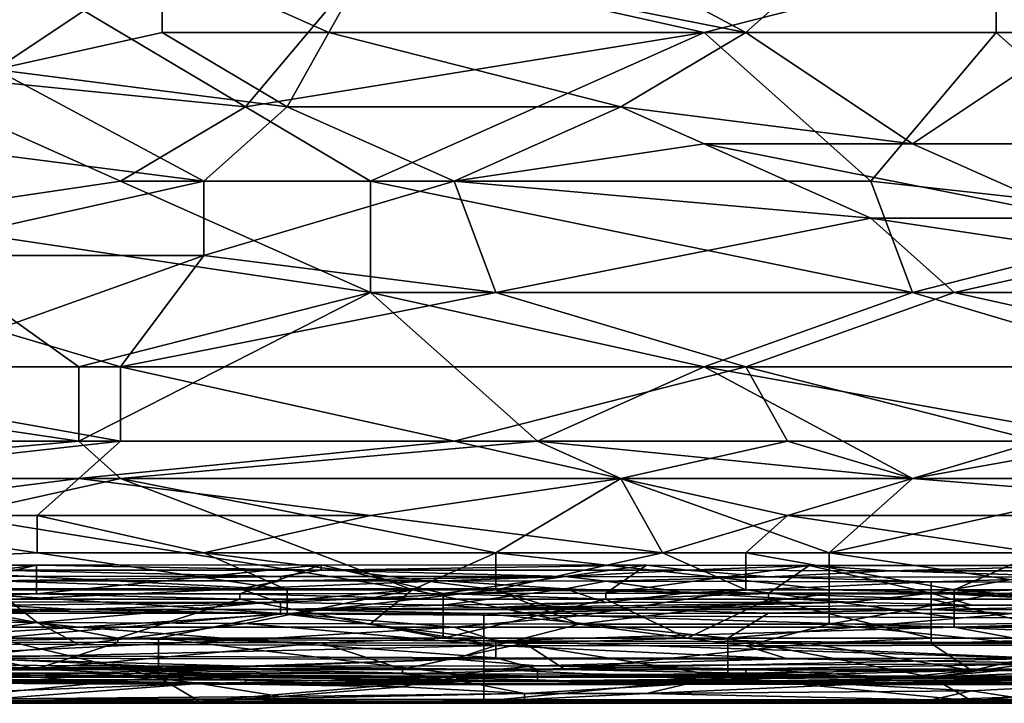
# Model space of a CAD drawing. Extents: x -1.05 to 1.05, y -0.36 to 0.36.
# Tile 129 of 226: x 0.46 to 0.6, y -0.36 to -0.27. Entities that reach past the tile are written whole.
import ezdxf

# ---------------------------------------------------------------- set-up
doc = ezdxf.new("R2010")
doc.units = 0

msp = doc.modelspace()

# ---------------------------------------------------------------- linework, layer by layer
for points in [[(0.62786, -0.26811, 0.26407), (0.59906, -0.25785, 0.26353), (0.64513, -0.24245, 0.26277)], [(0.44356, -0.27324, 0.26476), (0.44356, -0.24758, 0.26324), (0.49539, -0.27838, 0.26504)], [(0.49539, -0.27838, 0.26504), (0.44356, -0.24758, 0.26324), (0.51267, -0.25785, 0.26368)], [(0.51267, -0.25785, 0.41155), (0.56451, -0.26811, 0.40928), (0.53571, -0.25271, 0.41267)], [(0.56451, -0.26811, 0.40928), (0.58178, -0.25271, 0.41265), (0.53571, -0.25271, 0.41267)], [(0.56451, -0.26811, 0.40928), (0.61058, -0.26811, 0.40921), (0.58178, -0.25271, 0.41265)], [(0.58178, -0.25271, 0.41265), (0.61058, -0.26811, 0.40921), (0.63362, -0.25785, 0.41117)], [(0.46084, -0.27324, 0.40755), (0.48388, -0.25785, 0.41143), (0.42052, -0.25785, 0.41109)], [(0.46084, -0.27324, 0.40755), (0.48388, -0.26811, 0.409), (0.48388, -0.25785, 0.41143)], [(0.48388, -0.26811, 0.409), (0.50691, -0.26811, 0.40909), (0.48388, -0.25785, 0.41143)], [(0.48388, -0.25785, 0.41143), (0.50691, -0.26811, 0.40909), (0.51267, -0.25785, 0.41155)], [(0.49539, -0.27838, 0.26504), (0.51267, -0.25785, 0.26368), (0.55875, -0.26811, 0.2642)], [(0.56451, -0.26811, 0.40928), (0.51267, -0.25785, 0.41155), (0.50691, -0.26811, 0.40909)], [(0.59906, -0.25785, 0.26353), (0.55875, -0.26811, 0.2642), (0.51267, -0.25785, 0.26368)], [(0.59906, -0.26811, 0.26413), (0.55875, -0.26811, 0.2642), (0.59906, -0.25785, 0.26353)], [(0.62786, -0.26811, 0.26407), (0.59906, -0.26811, 0.26413), (0.59906, -0.25785, 0.26353)], [(0.48388, -0.26811, 0.409), (0.46084, -0.27324, 0.40755), (0.50115, -0.27838, 0.40644)], [(0.50115, -0.27838, 0.40644), (0.50691, -0.26811, 0.40909), (0.48388, -0.26811, 0.409)], [(0.49539, -0.27838, 0.26504), (0.55875, -0.26811, 0.2642), (0.51267, -0.28864, 0.26583)], [(0.50115, -0.27838, 0.40644), (0.54723, -0.27838, 0.40668), (0.50691, -0.26811, 0.40909)], [(0.54723, -0.27838, 0.40668), (0.56451, -0.26811, 0.40928), (0.50691, -0.26811, 0.40909)], [(0.51267, -0.28864, 0.26583), (0.55875, -0.26811, 0.2642), (0.58178, -0.28864, 0.26567)], [(0.58754, -0.28351, 0.40544), (0.56451, -0.26811, 0.40928), (0.54723, -0.27838, 0.40668)], [(0.58178, -0.28864, 0.26567), (0.55875, -0.26811, 0.2642), (0.59906, -0.26811, 0.26413)], [(0.58754, -0.28351, 0.40544), (0.61058, -0.26811, 0.40921), (0.56451, -0.26811, 0.40928)], [(0.58178, -0.28864, 0.26567), (0.59906, -0.26811, 0.26413), (0.62786, -0.29378, 0.26593)], [(0.58754, -0.28351, 0.40544), (0.62786, -0.28351, 0.40535), (0.61058, -0.26811, 0.40921)], [(0.62786, -0.29378, 0.26593), (0.59906, -0.26811, 0.26413), (0.62786, -0.26811, 0.26407)], [(0.44356, -0.29378, 0.26645), (0.44356, -0.27324, 0.26476), (0.47812, -0.28864, 0.26592)], [(0.44356, -0.27324, 0.26476), (0.49539, -0.27838, 0.26504), (0.47812, -0.28864, 0.26592)], [(0.48963, -0.28864, 0.40354), (0.46084, -0.27324, 0.40755), (0.44932, -0.28351, 0.40467)], [(0.48963, -0.28864, 0.40354), (0.50115, -0.27838, 0.40644), (0.46084, -0.27324, 0.40755)], [(0.51267, -0.28864, 0.26583), (0.47812, -0.28864, 0.26592), (0.49539, -0.27838, 0.26504)], [(0.52419, -0.28864, 0.40378), (0.50115, -0.27838, 0.40644), (0.48963, -0.28864, 0.40354)], [(0.52419, -0.28864, 0.40378), (0.54723, -0.27838, 0.40668), (0.50115, -0.27838, 0.40644)], [(0.52419, -0.28864, 0.40378), (0.55875, -0.28351, 0.40539), (0.54723, -0.27838, 0.40668)], [(0.58754, -0.28351, 0.40544), (0.54723, -0.27838, 0.40668), (0.55875, -0.28351, 0.40539)], [(0.44356, -0.29891, 0.4), (0.48963, -0.28864, 0.40354), (0.44932, -0.28351, 0.40467)], [(0.52419, -0.28864, 0.40378), (0.58178, -0.29378, 0.40254), (0.55875, -0.28351, 0.40539)], [(0.58178, -0.29378, 0.40254), (0.61058, -0.29378, 0.40257), (0.55875, -0.28351, 0.40539)], [(0.55875, -0.28351, 0.40539), (0.61058, -0.29378, 0.40257), (0.58754, -0.28351, 0.40544)], [(0.61058, -0.29378, 0.40257), (0.62786, -0.28351, 0.40535), (0.58754, -0.28351, 0.40544)], [(0.48963, -0.29891, 0.40039), (0.48963, -0.28864, 0.40354), (0.44356, -0.29891, 0.4)], [(0.44356, -0.29378, 0.26645), (0.47812, -0.28864, 0.26592), (0.51267, -0.30404, 0.26727)], [(0.51267, -0.30404, 0.26727), (0.47812, -0.28864, 0.26592), (0.51267, -0.28864, 0.26583)], [(0.48963, -0.29891, 0.40039), (0.52995, -0.30404, 0.39898), (0.52419, -0.28864, 0.40378)], [(0.48963, -0.28864, 0.40354), (0.48963, -0.29891, 0.40039), (0.52419, -0.28864, 0.40378)], [(0.58754, -0.30404, 0.26699), (0.51267, -0.28864, 0.26583), (0.58178, -0.28864, 0.26567)], [(0.58754, -0.30404, 0.26699), (0.51267, -0.30404, 0.26727), (0.51267, -0.28864, 0.26583)], [(0.58178, -0.29378, 0.40254), (0.52419, -0.28864, 0.40378), (0.52995, -0.30404, 0.39898)], [(0.58754, -0.30404, 0.26699), (0.58178, -0.28864, 0.26567), (0.62786, -0.29378, 0.26593)], [(0.40325, -0.31431, 0.26866), (0.44356, -0.29378, 0.26645), (0.47236, -0.31431, 0.26844)], [(0.47236, -0.31431, 0.26844), (0.44356, -0.29378, 0.26645), (0.51267, -0.30404, 0.26727)], [(0.5933, -0.30404, 0.39924), (0.58178, -0.29378, 0.40254), (0.52995, -0.30404, 0.39898)], [(0.61634, -0.29891, 0.40098), (0.61058, -0.29378, 0.40257), (0.58178, -0.29378, 0.40254)], [(0.61634, -0.29891, 0.40098), (0.58178, -0.29378, 0.40254), (0.5933, -0.30404, 0.39924)], [(0.58754, -0.30404, 0.26699), (0.62786, -0.29378, 0.26593), (0.66241, -0.30404, 0.26666)], [(0.46084, -0.30918, 0.39658), (0.48963, -0.29891, 0.40039), (0.44356, -0.29891, 0.4)], [(0.46084, -0.30918, 0.39658), (0.47812, -0.31431, 0.39489), (0.48963, -0.29891, 0.40039)], [(0.52995, -0.30404, 0.39898), (0.48963, -0.29891, 0.40039), (0.47812, -0.31431, 0.39489)], [(0.5933, -0.30404, 0.39924), (0.63938, -0.31431, 0.39561), (0.61634, -0.29891, 0.40098)], [(0.47236, -0.32458, 0.2697), (0.51267, -0.30404, 0.26727), (0.53571, -0.32458, 0.26943)], [(0.51267, -0.30404, 0.26727), (0.47236, -0.32458, 0.2697), (0.47236, -0.31431, 0.26844)], [(0.56451, -0.31431, 0.39553), (0.52995, -0.30404, 0.39898), (0.47812, -0.31431, 0.39489)], [(0.53571, -0.32458, 0.26943), (0.51267, -0.30404, 0.26727), (0.55875, -0.31431, 0.26815)], [(0.55875, -0.31431, 0.26815), (0.51267, -0.30404, 0.26727), (0.58754, -0.30404, 0.26699)], [(0.52995, -0.30404, 0.39898), (0.56451, -0.31431, 0.39553), (0.5933, -0.30404, 0.39924)], [(0.55875, -0.31431, 0.26815), (0.58754, -0.30404, 0.26699), (0.6221, -0.31431, 0.26787)], [(0.5933, -0.30404, 0.39924), (0.56451, -0.31431, 0.39553), (0.63938, -0.31431, 0.39561)], [(0.6221, -0.31431, 0.26787), (0.58754, -0.30404, 0.26699), (0.66241, -0.30404, 0.26666)], [(0.42052, -0.31431, 0.39438), (0.47812, -0.31431, 0.39489), (0.46084, -0.30918, 0.39658)], [(0.39749, -0.32458, 0.39025), (0.47812, -0.32458, 0.39087), (0.42052, -0.31431, 0.39438)], [(0.47236, -0.31431, 0.26844), (0.47236, -0.32458, 0.2697), (0.40325, -0.31431, 0.26866)], [(0.41476, -0.32971, 0.27059), (0.40325, -0.31431, 0.26866), (0.47236, -0.32458, 0.2697)], [(0.47812, -0.32458, 0.39087), (0.47812, -0.31431, 0.39489), (0.42052, -0.31431, 0.39438)], [(0.52419, -0.32458, 0.39124), (0.56451, -0.31431, 0.39553), (0.47812, -0.31431, 0.39489)], [(0.47812, -0.32458, 0.39087), (0.52419, -0.32458, 0.39124), (0.47812, -0.31431, 0.39489)], [(0.52419, -0.32458, 0.39124), (0.57026, -0.32458, 0.39148), (0.56451, -0.31431, 0.39553)], [(0.53571, -0.32458, 0.26943), (0.55875, -0.31431, 0.26815), (0.58754, -0.32971, 0.26994)], [(0.61634, -0.32458, 0.26905), (0.55875, -0.31431, 0.26815), (0.6221, -0.31431, 0.26787)], [(0.58754, -0.32971, 0.26994), (0.55875, -0.31431, 0.26815), (0.61634, -0.32458, 0.26905)], [(0.57026, -0.32458, 0.39148), (0.60482, -0.32458, 0.3916), (0.56451, -0.31431, 0.39553)], [(0.56451, -0.31431, 0.39553), (0.60482, -0.32458, 0.3916), (0.63938, -0.31431, 0.39561)], [(0.43204, -0.32971, 0.38825), (0.47812, -0.32458, 0.39087), (0.39749, -0.32458, 0.39025)], [(0.47812, -0.32971, 0.27043), (0.41476, -0.32971, 0.27059), (0.47236, -0.32458, 0.2697)], [(0.43204, -0.32971, 0.38825), (0.47236, -0.32971, 0.38853), (0.47812, -0.32458, 0.39087)], [(0.47812, -0.32971, 0.27043), (0.47236, -0.32458, 0.2697), (0.53571, -0.32458, 0.26943)], [(0.47236, -0.32971, 0.38853), (0.54723, -0.32971, 0.38911), (0.52419, -0.32458, 0.39124)], [(0.47236, -0.32971, 0.38853), (0.52419, -0.32458, 0.39124), (0.47812, -0.32458, 0.39087)], [(0.47812, -0.32971, 0.27043), (0.53571, -0.32458, 0.26943), (0.54723, -0.32971, 0.27016)], [(0.54723, -0.32971, 0.38911), (0.57026, -0.32458, 0.39148), (0.52419, -0.32458, 0.39124)], [(0.54723, -0.32971, 0.27016), (0.53571, -0.32458, 0.26943), (0.58754, -0.32971, 0.26994)], [(0.54723, -0.32971, 0.38911), (0.58754, -0.32971, 0.38923), (0.57026, -0.32458, 0.39148)], [(0.58754, -0.32971, 0.38923), (0.60482, -0.32458, 0.3916), (0.57026, -0.32458, 0.39148)], [(0.58754, -0.32971, 0.38923), (0.64513, -0.32971, 0.38929), (0.60482, -0.32458, 0.3916)], [(0.58754, -0.32971, 0.26994), (0.61634, -0.32458, 0.26905), (0.6221, -0.32971, 0.2697)], [(0.45508, -0.33484, 0.27145), (0.41476, -0.32971, 0.27059), (0.47812, -0.32971, 0.27043)], [(0.47236, -0.32971, 0.38853), (0.43204, -0.33484, 0.38582), (0.4666, -0.33484, 0.38604)], [(0.43204, -0.33484, 0.38582), (0.47236, -0.32971, 0.38853), (0.43204, -0.32971, 0.38825)], [(0.51843, -0.34511, 0.27347), (0.45508, -0.33484, 0.27145), (0.47812, -0.32971, 0.27043)], [(0.4666, -0.33484, 0.38604), (0.51267, -0.33484, 0.38644), (0.47236, -0.32971, 0.38853)], [(0.47236, -0.32971, 0.38853), (0.51267, -0.33484, 0.38644), (0.54723, -0.32971, 0.38911)], [(0.52995, -0.33998, 0.27246), (0.47812, -0.32971, 0.27043), (0.54723, -0.32971, 0.27016)], [(0.51843, -0.34511, 0.27347), (0.47812, -0.32971, 0.27043), (0.52995, -0.33998, 0.27246)], [(0.54723, -0.32971, 0.38911), (0.51267, -0.33484, 0.38644), (0.55299, -0.33998, 0.38383)], [(0.52995, -0.33998, 0.27246), (0.54723, -0.32971, 0.27016), (0.57602, -0.33998, 0.27247)], [(0.57602, -0.33998, 0.27247), (0.54723, -0.32971, 0.27016), (0.58754, -0.32971, 0.26994)], [(0.54723, -0.32971, 0.38911), (0.57026, -0.33484, 0.38671), (0.58754, -0.32971, 0.38923)], [(0.57026, -0.33484, 0.38671), (0.54723, -0.32971, 0.38911), (0.55299, -0.33998, 0.38383)], [(0.65089, -0.33484, 0.3868), (0.58754, -0.32971, 0.38923), (0.57026, -0.33484, 0.38671)], [(0.57602, -0.33998, 0.27247), (0.58754, -0.32971, 0.26994), (0.6221, -0.32971, 0.2697)], [(0.57602, -0.33998, 0.27247), (0.6221, -0.32971, 0.2697), (0.61058, -0.33998, 0.27245)], [(0.65089, -0.33484, 0.3868), (0.64513, -0.32971, 0.38929), (0.58754, -0.32971, 0.38923)], [(0.43204, -0.33484, 0.38582), (0.4666, -0.33998, 0.3832), (0.4666, -0.33484, 0.38604)], [(0.43204, -0.33484, 0.38582), (0.43204, -0.34149, 0.38201), (0.4666, -0.33998, 0.3832)], [(0.46084, -0.34511, 0.27362), (0.45508, -0.33484, 0.27145), (0.51843, -0.34511, 0.27347)], [(0.48963, -0.33998, 0.38344), (0.51267, -0.33484, 0.38644), (0.4666, -0.33484, 0.38604)], [(0.4666, -0.33998, 0.3832), (0.48963, -0.33998, 0.38344), (0.4666, -0.33484, 0.38604)], [(0.48963, -0.33998, 0.38344), (0.55299, -0.33998, 0.38383), (0.51267, -0.33484, 0.38644)], [(0.56451, -0.33998, 0.38387), (0.57026, -0.33484, 0.38671), (0.55299, -0.33998, 0.38383)], [(0.56451, -0.33998, 0.38387), (0.60482, -0.33998, 0.384), (0.57026, -0.33484, 0.38671)], [(0.60482, -0.33998, 0.384), (0.65089, -0.33484, 0.3868), (0.57026, -0.33484, 0.38671)], [(0.43204, -0.34149, 0.38201), (0.50115, -0.34511, 0.38005), (0.4666, -0.33998, 0.3832)], [(0.4666, -0.33998, 0.3832), (0.50115, -0.34511, 0.38005), (0.48963, -0.33998, 0.38344)], [(0.48963, -0.33998, 0.38344), (0.52995, -0.34511, 0.38023), (0.55299, -0.33998, 0.38383)], [(0.52995, -0.34511, 0.38023), (0.48963, -0.33998, 0.38344), (0.50115, -0.34511, 0.38005)], [(0.51843, -0.34511, 0.27347), (0.52995, -0.33998, 0.27246), (0.52995, -0.34511, 0.27347)], [(0.52995, -0.34511, 0.38023), (0.56451, -0.34511, 0.38047), (0.55299, -0.33998, 0.38383)], [(0.57602, -0.34511, 0.27341), (0.52995, -0.33998, 0.27246), (0.57602, -0.33998, 0.27247)], [(0.52995, -0.34511, 0.27347), (0.52995, -0.33998, 0.27246), (0.57602, -0.34511, 0.27341)], [(0.55299, -0.33998, 0.38383), (0.56451, -0.34511, 0.38047), (0.56451, -0.33998, 0.38387)], [(0.60482, -0.33998, 0.384), (0.56451, -0.33998, 0.38387), (0.5933, -0.34511, 0.38056)], [(0.5933, -0.34511, 0.38056), (0.56451, -0.33998, 0.38387), (0.56451, -0.34511, 0.38047)], [(0.61058, -0.34511, 0.27331), (0.57602, -0.33998, 0.27247), (0.61058, -0.33998, 0.27245)], [(0.57602, -0.34511, 0.27341), (0.57602, -0.33998, 0.27247), (0.61058, -0.34511, 0.27331)], [(0.63938, -0.34511, 0.38058), (0.60482, -0.33998, 0.384), (0.5933, -0.34511, 0.38056)], [(0.4103, -0.3424, 0.22619), (0.46087, -0.34237, 0.22619), (0.46649, -0.34168, 0.22245)], [(0.4103, -0.34169, 0.22245), (0.4103, -0.3424, 0.22619), (0.46649, -0.34168, 0.22245)], [(0.4103, -0.34169, 0.22245), (0.46649, -0.34168, 0.22245), (0.44964, -0.34565, 0.21872)], [(0.50115, -0.34511, 0.38005), (0.43204, -0.34149, 0.38201), (0.44932, -0.34511, 0.37957)], [(0.44402, -0.3432, 0.22992), (0.50021, -0.34324, 0.22992), (0.46087, -0.34237, 0.22619)], [(0.44964, -0.34565, 0.21872), (0.46649, -0.34168, 0.22245), (0.46649, -0.34566, 0.21872)], [(0.46087, -0.34237, 0.22619), (0.50583, -0.34239, 0.22619), (0.46649, -0.34168, 0.22245)], [(0.46087, -0.34237, 0.22619), (0.50021, -0.34324, 0.22992), (0.50583, -0.34239, 0.22619)], [(0.46649, -0.34168, 0.22245), (0.50583, -0.34239, 0.22619), (0.50583, -0.34166, 0.22245)], [(0.46649, -0.34566, 0.21872), (0.50583, -0.34166, 0.22245), (0.49459, -0.34564, 0.21872)], [(0.46649, -0.34168, 0.22245), (0.50583, -0.34166, 0.22245), (0.46649, -0.34566, 0.21872)], [(0.49459, -0.34564, 0.21872), (0.50583, -0.34166, 0.22245), (0.52269, -0.34561, 0.21872)], [(0.50021, -0.34324, 0.22992), (0.53954, -0.34327, 0.22992), (0.50583, -0.34239, 0.22619)], [(0.50583, -0.34166, 0.22245), (0.50583, -0.34239, 0.22619), (0.55078, -0.3417, 0.22245)], [(0.50583, -0.34166, 0.22245), (0.55078, -0.3417, 0.22245), (0.52269, -0.34561, 0.21872)], [(0.50583, -0.34239, 0.22619), (0.5564, -0.3424, 0.22619), (0.55078, -0.3417, 0.22245)], [(0.50583, -0.34239, 0.22619), (0.53954, -0.34327, 0.22992), (0.5564, -0.3424, 0.22619)], [(0.52269, -0.34561, 0.21872), (0.55078, -0.3417, 0.22245), (0.54516, -0.34558, 0.21872)], [(0.53954, -0.34327, 0.22992), (0.56764, -0.34329, 0.22992), (0.5564, -0.3424, 0.22619)], [(0.55078, -0.3417, 0.22245), (0.57326, -0.34172, 0.22245), (0.54516, -0.34558, 0.21872)], [(0.54516, -0.34558, 0.21872), (0.57326, -0.34172, 0.22245), (0.56764, -0.34561, 0.21872)], [(0.55078, -0.3417, 0.22245), (0.5564, -0.3424, 0.22619), (0.57326, -0.34172, 0.22245)], [(0.5564, -0.3424, 0.22619), (0.5845, -0.34247, 0.22619), (0.57326, -0.34172, 0.22245)], [(0.5564, -0.3424, 0.22619), (0.56764, -0.34329, 0.22992), (0.5845, -0.34247, 0.22619)], [(0.56764, -0.34561, 0.21872), (0.57326, -0.34172, 0.22245), (0.59012, -0.34558, 0.21872)], [(0.56764, -0.34329, 0.22992), (0.61259, -0.34336, 0.22992), (0.5845, -0.34247, 0.22619)], [(0.57326, -0.34172, 0.22245), (0.5845, -0.34247, 0.22619), (0.61259, -0.34176, 0.22245)], [(0.57326, -0.34172, 0.22245), (0.61259, -0.34176, 0.22245), (0.59012, -0.34558, 0.21872)], [(0.5845, -0.34247, 0.22619), (0.61259, -0.34249, 0.22619), (0.61259, -0.34176, 0.22245)], [(0.5845, -0.34247, 0.22619), (0.61259, -0.34336, 0.22992), (0.61259, -0.34249, 0.22619)], [(0.59012, -0.34558, 0.21872), (0.61259, -0.34176, 0.22245), (0.61259, -0.34562, 0.21872)], [(0.44402, -0.3432, 0.22992), (0.46087, -0.34387, 0.23366), (0.50021, -0.34324, 0.22992)], [(0.46087, -0.34387, 0.23366), (0.50021, -0.34386, 0.23366), (0.50021, -0.34324, 0.22992)], [(0.46087, -0.34387, 0.23366), (0.49459, -0.34495, 0.24113), (0.50021, -0.34386, 0.23366)], [(0.46087, -0.34387, 0.23366), (0.46087, -0.34492, 0.24113), (0.49459, -0.34495, 0.24113)], [(0.50021, -0.34386, 0.23366), (0.49459, -0.34495, 0.24113), (0.52269, -0.34388, 0.23366)], [(0.49459, -0.34495, 0.24113), (0.53954, -0.34498, 0.24113), (0.52269, -0.34388, 0.23366)], [(0.50021, -0.34324, 0.22992), (0.50021, -0.34386, 0.23366), (0.53954, -0.34327, 0.22992)], [(0.50021, -0.34386, 0.23366), (0.52269, -0.34388, 0.23366), (0.53954, -0.34327, 0.22992)], [(0.52269, -0.34388, 0.23366), (0.54516, -0.34391, 0.23366), (0.53954, -0.34327, 0.22992)], [(0.52269, -0.34388, 0.23366), (0.53954, -0.34498, 0.24113), (0.54516, -0.34391, 0.23366)], [(0.53954, -0.34327, 0.22992), (0.54516, -0.34391, 0.23366), (0.56764, -0.34329, 0.22992)], [(0.53954, -0.34498, 0.24113), (0.5564, -0.34552, 0.24486), (0.54516, -0.34391, 0.23366)], [(0.54516, -0.34391, 0.23366), (0.59012, -0.34399, 0.23366), (0.56764, -0.34329, 0.22992)], [(0.54516, -0.34391, 0.23366), (0.5564, -0.34552, 0.24486), (0.59012, -0.34399, 0.23366)], [(0.5564, -0.34552, 0.24486), (0.59012, -0.34555, 0.24486), (0.59012, -0.34399, 0.23366)], [(0.56764, -0.34329, 0.22992), (0.59012, -0.34399, 0.23366), (0.61259, -0.34336, 0.22992)], [(0.59012, -0.34399, 0.23366), (0.62945, -0.34405, 0.23366), (0.61259, -0.34336, 0.22992)], [(0.59012, -0.34399, 0.23366), (0.59012, -0.34555, 0.24486), (0.62945, -0.34405, 0.23366)], [(0.59012, -0.34555, 0.24486), (0.62383, -0.3456, 0.24486), (0.62945, -0.34405, 0.23366)], [(0.4666, -0.34962, 0.2788), (0.4378, -0.34956, 0.2788), (0.46084, -0.34511, 0.27362)], [(0.44932, -0.34511, 0.37957), (0.50115, -0.34842, 0.37709), (0.50115, -0.34511, 0.38005)], [(0.44932, -0.34788, 0.37709), (0.50115, -0.34842, 0.37709), (0.44932, -0.34511, 0.37957)], [(0.46087, -0.34492, 0.24113), (0.45525, -0.34678, 0.25607), (0.49459, -0.34495, 0.24113)], [(0.50021, -0.34683, 0.25607), (0.49459, -0.34495, 0.24113), (0.45525, -0.34678, 0.25607)], [(0.51843, -0.34511, 0.27347), (0.4666, -0.34962, 0.2788), (0.46084, -0.34511, 0.27362)], [(0.49539, -0.34975, 0.2788), (0.4666, -0.34962, 0.2788), (0.51843, -0.34511, 0.27347)], [(0.49459, -0.34495, 0.24113), (0.50021, -0.34683, 0.25607), (0.53954, -0.34498, 0.24113)], [(0.51267, -0.34979, 0.2788), (0.49539, -0.34975, 0.2788), (0.51843, -0.34511, 0.27347)], [(0.50021, -0.34683, 0.25607), (0.52269, -0.34723, 0.25981), (0.53954, -0.34498, 0.24113)], [(0.50115, -0.34511, 0.38005), (0.50115, -0.34842, 0.37709), (0.52995, -0.34511, 0.38023)], [(0.50115, -0.34842, 0.37709), (0.54147, -0.34871, 0.37709), (0.52995, -0.34511, 0.38023)], [(0.54147, -0.34983, 0.2788), (0.51267, -0.34979, 0.2788), (0.51843, -0.34511, 0.27347)], [(0.52995, -0.34511, 0.27347), (0.54147, -0.34983, 0.2788), (0.51843, -0.34511, 0.27347)], [(0.53954, -0.34498, 0.24113), (0.52269, -0.34723, 0.25981), (0.54516, -0.34685, 0.25607)], [(0.57602, -0.34511, 0.27341), (0.57602, -0.34566, 0.27388), (0.52995, -0.34511, 0.27347)], [(0.57602, -0.34566, 0.27388), (0.54147, -0.34983, 0.2788), (0.52995, -0.34511, 0.27347)], [(0.52995, -0.34511, 0.38023), (0.54147, -0.34871, 0.37709), (0.56451, -0.34511, 0.38047)], [(0.53954, -0.34498, 0.24113), (0.54516, -0.34685, 0.25607), (0.5564, -0.34552, 0.24486)], [(0.54147, -0.34871, 0.37709), (0.5933, -0.34894, 0.37709), (0.56451, -0.34511, 0.38047)], [(0.56451, -0.34511, 0.38047), (0.5933, -0.34894, 0.37709), (0.5933, -0.34511, 0.38056)], [(0.61058, -0.34511, 0.27331), (0.59906, -0.34567, 0.27388), (0.57602, -0.34511, 0.27341)], [(0.59906, -0.34567, 0.27388), (0.57602, -0.34566, 0.27388), (0.57602, -0.34511, 0.27341)], [(0.5933, -0.34511, 0.38056), (0.63938, -0.34896, 0.37709), (0.63938, -0.34511, 0.38058)], [(0.5933, -0.34894, 0.37709), (0.63938, -0.34896, 0.37709), (0.5933, -0.34511, 0.38056)], [(0.61058, -0.34577, 0.27388), (0.59906, -0.34567, 0.27388), (0.61058, -0.34511, 0.27331)], [(0.46649, -0.34566, 0.21872), (0.44964, -0.34639, 0.21839), (0.44964, -0.34565, 0.21872)], [(0.49459, -0.34639, 0.21838), (0.44964, -0.34639, 0.21839), (0.46649, -0.34566, 0.21872)], [(0.44964, -0.35177, 0.21843), (0.44964, -0.34639, 0.21839), (0.47773, -0.35177, 0.21842)], [(0.47773, -0.35177, 0.21842), (0.44964, -0.34639, 0.21839), (0.49459, -0.34639, 0.21838)], [(0.46087, -0.34721, 0.25981), (0.50021, -0.34683, 0.25607), (0.45525, -0.34678, 0.25607)], [(0.46087, -0.34721, 0.25981), (0.47211, -0.34784, 0.26728), (0.50021, -0.34683, 0.25607)], [(0.49459, -0.34564, 0.21872), (0.49459, -0.34639, 0.21838), (0.46649, -0.34566, 0.21872)], [(0.47211, -0.34784, 0.26728), (0.50021, -0.34784, 0.26728), (0.50021, -0.34683, 0.25607)], [(0.47773, -0.35177, 0.21842), (0.49459, -0.34639, 0.21838), (0.52269, -0.35177, 0.21839)], [(0.52269, -0.34561, 0.21872), (0.52269, -0.34639, 0.21837), (0.49459, -0.34564, 0.21872)], [(0.52269, -0.34639, 0.21837), (0.49459, -0.34639, 0.21838), (0.49459, -0.34564, 0.21872)], [(0.52269, -0.35177, 0.21839), (0.49459, -0.34639, 0.21838), (0.52269, -0.34639, 0.21837)], [(0.50021, -0.34683, 0.25607), (0.50021, -0.34784, 0.26728), (0.52269, -0.34723, 0.25981)], [(0.54516, -0.34558, 0.21872), (0.54516, -0.34639, 0.21835), (0.52269, -0.34561, 0.21872)], [(0.54516, -0.34639, 0.21835), (0.52269, -0.34639, 0.21837), (0.52269, -0.34561, 0.21872)], [(0.52269, -0.35177, 0.21839), (0.54516, -0.34639, 0.21835), (0.5564, -0.35177, 0.21836)], [(0.52269, -0.35177, 0.21839), (0.52269, -0.34639, 0.21837), (0.54516, -0.34639, 0.21835)], [(0.5283, -0.34757, 0.26354), (0.55078, -0.34756, 0.26354), (0.57888, -0.34682, 0.25607)], [(0.54516, -0.34685, 0.25607), (0.5283, -0.34757, 0.26354), (0.57888, -0.34682, 0.25607)], [(0.54147, -0.34983, 0.2788), (0.57602, -0.34566, 0.27388), (0.57602, -0.34983, 0.2788)], [(0.54516, -0.34685, 0.25607), (0.57888, -0.34682, 0.25607), (0.5564, -0.34552, 0.24486)], [(0.56764, -0.34561, 0.21872), (0.54516, -0.34639, 0.21835), (0.54516, -0.34558, 0.21872)], [(0.56764, -0.34639, 0.21836), (0.54516, -0.34639, 0.21835), (0.56764, -0.34561, 0.21872)], [(0.5564, -0.35177, 0.21836), (0.54516, -0.34639, 0.21835), (0.56764, -0.34639, 0.21836)], [(0.55078, -0.34756, 0.26354), (0.59573, -0.34723, 0.25981), (0.57888, -0.34682, 0.25607)], [(0.5564, -0.34552, 0.24486), (0.57888, -0.34682, 0.25607), (0.59012, -0.34555, 0.24486)], [(0.5564, -0.35177, 0.21836), (0.56764, -0.34639, 0.21836), (0.59012, -0.35177, 0.21836)], [(0.59012, -0.34558, 0.21872), (0.59012, -0.34639, 0.21834), (0.56764, -0.34561, 0.21872)], [(0.59012, -0.34639, 0.21834), (0.56764, -0.34639, 0.21836), (0.56764, -0.34561, 0.21872)], [(0.59012, -0.35177, 0.21836), (0.56764, -0.34639, 0.21836), (0.59012, -0.34639, 0.21834)], [(0.57602, -0.34566, 0.27388), (0.59906, -0.34567, 0.27388), (0.57602, -0.34983, 0.2788)], [(0.57602, -0.34983, 0.2788), (0.59906, -0.34567, 0.27388), (0.6221, -0.34975, 0.2788)], [(0.57888, -0.34682, 0.25607), (0.59573, -0.34723, 0.25981), (0.59012, -0.34555, 0.24486)], [(0.59012, -0.34555, 0.24486), (0.59573, -0.34723, 0.25981), (0.62383, -0.34724, 0.25981)], [(0.59012, -0.34555, 0.24486), (0.62383, -0.34724, 0.25981), (0.62383, -0.3456, 0.24486)], [(0.61259, -0.34562, 0.21872), (0.61259, -0.34639, 0.21836), (0.59012, -0.34558, 0.21872)], [(0.61259, -0.34639, 0.21836), (0.59012, -0.34639, 0.21834), (0.59012, -0.34558, 0.21872)], [(0.61259, -0.35177, 0.21837), (0.59012, -0.34639, 0.21834), (0.61259, -0.34639, 0.21836)], [(0.59012, -0.35177, 0.21836), (0.59012, -0.34639, 0.21834), (0.61259, -0.35177, 0.21837)], [(0.59906, -0.34567, 0.27388), (0.61058, -0.34577, 0.27388), (0.6221, -0.34975, 0.2788)], [(0.42716, -0.34782, 0.26728), (0.47211, -0.34784, 0.26728), (0.46087, -0.34721, 0.25981)], [(0.42716, -0.34782, 0.26728), (0.46087, -0.34834, 0.27101), (0.47211, -0.34784, 0.26728)], [(0.50115, -0.34842, 0.37709), (0.44932, -0.34788, 0.37709), (0.47236, -0.35024, 0.37448)], [(0.47236, -0.35024, 0.37448), (0.44932, -0.34788, 0.37709), (0.44932, -0.35024, 0.37428)], [(0.46087, -0.34834, 0.27101), (0.50021, -0.34835, 0.27101), (0.47211, -0.34784, 0.26728)], [(0.47211, -0.34784, 0.26728), (0.50021, -0.34835, 0.27101), (0.50021, -0.34784, 0.26728)], [(0.52269, -0.34723, 0.25981), (0.50021, -0.34784, 0.26728), (0.5283, -0.34757, 0.26354)], [(0.50021, -0.34784, 0.26728), (0.55078, -0.34785, 0.26728), (0.5283, -0.34757, 0.26354)], [(0.50021, -0.34835, 0.27101), (0.5283, -0.34835, 0.27101), (0.50021, -0.34784, 0.26728)], [(0.50021, -0.34784, 0.26728), (0.5283, -0.34835, 0.27101), (0.55078, -0.34785, 0.26728)], [(0.52269, -0.34723, 0.25981), (0.5283, -0.34757, 0.26354), (0.54516, -0.34685, 0.25607)], [(0.5283, -0.34757, 0.26354), (0.55078, -0.34785, 0.26728), (0.55078, -0.34756, 0.26354)], [(0.5283, -0.34835, 0.27101), (0.56764, -0.34834, 0.27101), (0.55078, -0.34785, 0.26728)], [(0.55078, -0.34756, 0.26354), (0.59012, -0.34784, 0.26728), (0.59573, -0.34723, 0.25981)], [(0.55078, -0.34785, 0.26728), (0.59012, -0.34784, 0.26728), (0.55078, -0.34756, 0.26354)], [(0.55078, -0.34785, 0.26728), (0.56764, -0.34834, 0.27101), (0.59012, -0.34784, 0.26728)], [(0.56764, -0.34834, 0.27101), (0.60135, -0.34835, 0.27101), (0.59012, -0.34784, 0.26728)], [(0.59573, -0.34723, 0.25981), (0.59012, -0.34784, 0.26728), (0.62383, -0.34724, 0.25981)], [(0.62383, -0.34724, 0.25981), (0.59012, -0.34784, 0.26728), (0.61259, -0.34786, 0.26728)], [(0.59012, -0.34784, 0.26728), (0.60135, -0.34835, 0.27101), (0.61259, -0.34786, 0.26728)], [(0.4378, -0.34956, 0.2788), (0.4666, -0.34962, 0.2788), (0.44356, -0.35263, 0.28371)], [(0.46087, -0.34834, 0.27101), (0.46087, -0.35177, 0.27439), (0.50021, -0.34835, 0.27101)], [(0.46087, -0.35177, 0.27439), (0.48335, -0.35177, 0.27438), (0.50021, -0.34835, 0.27101)], [(0.52419, -0.35024, 0.37508), (0.50115, -0.34842, 0.37709), (0.47236, -0.35024, 0.37448)], [(0.48335, -0.35177, 0.27438), (0.5283, -0.35177, 0.27434), (0.50021, -0.34835, 0.27101)], [(0.50021, -0.34835, 0.27101), (0.5283, -0.35177, 0.27434), (0.5283, -0.34835, 0.27101)], [(0.54147, -0.34871, 0.37709), (0.50115, -0.34842, 0.37709), (0.52419, -0.35024, 0.37508)], [(0.5933, -0.35024, 0.37546), (0.54147, -0.34871, 0.37709), (0.52419, -0.35024, 0.37508)], [(0.5283, -0.34835, 0.27101), (0.56202, -0.35177, 0.27435), (0.56764, -0.34834, 0.27101)], [(0.5283, -0.35177, 0.27434), (0.56202, -0.35177, 0.27435), (0.5283, -0.34835, 0.27101)], [(0.5933, -0.34894, 0.37709), (0.54147, -0.34871, 0.37709), (0.5933, -0.35024, 0.37546)], [(0.56764, -0.34834, 0.27101), (0.56202, -0.35177, 0.27435), (0.60135, -0.34835, 0.27101)], [(0.56202, -0.35177, 0.27435), (0.62945, -0.35177, 0.2743), (0.60135, -0.34835, 0.27101)], [(0.63938, -0.34896, 0.37709), (0.5933, -0.34894, 0.37709), (0.5933, -0.35024, 0.37546)], [(0.63938, -0.35024, 0.37546), (0.63938, -0.34896, 0.37709), (0.5933, -0.35024, 0.37546)], [(0.44356, -0.35263, 0.28371), (0.4666, -0.34962, 0.2788), (0.47236, -0.35266, 0.28371)], [(0.44932, -0.35168, 0.37218), (0.49539, -0.35201, 0.37218), (0.47236, -0.35024, 0.37448)], [(0.44932, -0.35024, 0.37428), (0.44932, -0.35168, 0.37218), (0.47236, -0.35024, 0.37448)], [(0.47236, -0.35266, 0.28371), (0.4666, -0.34962, 0.2788), (0.49539, -0.34975, 0.2788)], [(0.52995, -0.35281, 0.28371), (0.47236, -0.35266, 0.28371), (0.49539, -0.34975, 0.2788)], [(0.47236, -0.35024, 0.37448), (0.49539, -0.35201, 0.37218), (0.52419, -0.35024, 0.37508)], [(0.52995, -0.35281, 0.28371), (0.49539, -0.34975, 0.2788), (0.51267, -0.34979, 0.2788)], [(0.49539, -0.35201, 0.37218), (0.52995, -0.35216, 0.37218), (0.52419, -0.35024, 0.37508)], [(0.51267, -0.34979, 0.2788), (0.54147, -0.34983, 0.2788), (0.52995, -0.35281, 0.28371)], [(0.52419, -0.35024, 0.37508), (0.52995, -0.35216, 0.37218), (0.5933, -0.35024, 0.37546)], [(0.56451, -0.35284, 0.28371), (0.52995, -0.35281, 0.28371), (0.54147, -0.34983, 0.2788)], [(0.52995, -0.35216, 0.37218), (0.60482, -0.3524, 0.37218), (0.5933, -0.35024, 0.37546)], [(0.54147, -0.34983, 0.2788), (0.57602, -0.34983, 0.2788), (0.56451, -0.35284, 0.28371)], [(0.60482, -0.35273, 0.28371), (0.56451, -0.35284, 0.28371), (0.57602, -0.34983, 0.2788)], [(0.57602, -0.34983, 0.2788), (0.6221, -0.34975, 0.2788), (0.60482, -0.35273, 0.28371)], [(0.5933, -0.35024, 0.37546), (0.63938, -0.35236, 0.37218), (0.63938, -0.35024, 0.37546)], [(0.60482, -0.3524, 0.37218), (0.63938, -0.35236, 0.37218), (0.5933, -0.35024, 0.37546)], [(0.44932, -0.35168, 0.37218), (0.44932, -0.35416, 0.36726), (0.49539, -0.35201, 0.37218)], [(0.44932, -0.35416, 0.36726), (0.52995, -0.3545, 0.36726), (0.49539, -0.35201, 0.37218)], [(0.47773, -0.35238, 0.21872), (0.44964, -0.35235, 0.21872), (0.47773, -0.35177, 0.21842)], [(0.47773, -0.35177, 0.21842), (0.44964, -0.35235, 0.21872), (0.44964, -0.35177, 0.21843)], [(0.45525, -0.35716, 0.27444), (0.48335, -0.35716, 0.27447), (0.46087, -0.35177, 0.27439)], [(0.48335, -0.35716, 0.27447), (0.48335, -0.35177, 0.27438), (0.46087, -0.35177, 0.27439)], [(0.52269, -0.35177, 0.21839), (0.50583, -0.35242, 0.21872), (0.47773, -0.35177, 0.21842)], [(0.50583, -0.35242, 0.21872), (0.47773, -0.35238, 0.21872), (0.47773, -0.35177, 0.21842)], [(0.5283, -0.35716, 0.27445), (0.5283, -0.35177, 0.27434), (0.48335, -0.35177, 0.27438)], [(0.48335, -0.35716, 0.27447), (0.5283, -0.35716, 0.27445), (0.48335, -0.35177, 0.27438)], [(0.49539, -0.35201, 0.37218), (0.52995, -0.3545, 0.36726), (0.52995, -0.35216, 0.37218)], [(0.53392, -0.35246, 0.21872), (0.50583, -0.35242, 0.21872), (0.52269, -0.35177, 0.21839)], [(0.5564, -0.35177, 0.21836), (0.53392, -0.35246, 0.21872), (0.52269, -0.35177, 0.21839)], [(0.56202, -0.35716, 0.27441), (0.56202, -0.35177, 0.27435), (0.5283, -0.35177, 0.27434)], [(0.5283, -0.35716, 0.27445), (0.56202, -0.35716, 0.27441), (0.5283, -0.35177, 0.27434)], [(0.52995, -0.35216, 0.37218), (0.60482, -0.3546, 0.36726), (0.60482, -0.3524, 0.37218)], [(0.52995, -0.3545, 0.36726), (0.60482, -0.3546, 0.36726), (0.52995, -0.35216, 0.37218)], [(0.57326, -0.35252, 0.21872), (0.53392, -0.35246, 0.21872), (0.5564, -0.35177, 0.21836)], [(0.59012, -0.35177, 0.21836), (0.57326, -0.35252, 0.21872), (0.5564, -0.35177, 0.21836)], [(0.59012, -0.35716, 0.27439), (0.62945, -0.35177, 0.2743), (0.56202, -0.35177, 0.27435)], [(0.56202, -0.35716, 0.27441), (0.59012, -0.35716, 0.27439), (0.56202, -0.35177, 0.27435)], [(0.59012, -0.3525, 0.21872), (0.57326, -0.35252, 0.21872), (0.59012, -0.35177, 0.21836)], [(0.59012, -0.35716, 0.27439), (0.63507, -0.35716, 0.27439), (0.62945, -0.35177, 0.2743)], [(0.61259, -0.3525, 0.21872), (0.59012, -0.3525, 0.21872), (0.61259, -0.35177, 0.21837)], [(0.61259, -0.35177, 0.21837), (0.59012, -0.3525, 0.21872), (0.59012, -0.35177, 0.21836)], [(0.44356, -0.35263, 0.28371), (0.47236, -0.35266, 0.28371), (0.45508, -0.35456, 0.28862)], [(0.44402, -0.35603, 0.22245), (0.44964, -0.35235, 0.21872), (0.46649, -0.35601, 0.22245)], [(0.44964, -0.35235, 0.21872), (0.47773, -0.35238, 0.21872), (0.46649, -0.35601, 0.22245)], [(0.47236, -0.35266, 0.28371), (0.52995, -0.35281, 0.28371), (0.45508, -0.35456, 0.28862)], [(0.45508, -0.35456, 0.28862), (0.52995, -0.35281, 0.28371), (0.52419, -0.35469, 0.28862)], [(0.47773, -0.35238, 0.21872), (0.50583, -0.35242, 0.21872), (0.46649, -0.35601, 0.22245)], [(0.46649, -0.35601, 0.22245), (0.50583, -0.35242, 0.21872), (0.51707, -0.35606, 0.22245)], [(0.50583, -0.35242, 0.21872), (0.53392, -0.35246, 0.21872), (0.51707, -0.35606, 0.22245)], [(0.51707, -0.35606, 0.22245), (0.53392, -0.35246, 0.21872), (0.53954, -0.3561, 0.22245)], [(0.52419, -0.35469, 0.28862), (0.52995, -0.35281, 0.28371), (0.57026, -0.35463, 0.28862)], [(0.52995, -0.35281, 0.28371), (0.56451, -0.35284, 0.28371), (0.57026, -0.35463, 0.28862)], [(0.53392, -0.35246, 0.21872), (0.57326, -0.35252, 0.21872), (0.53954, -0.3561, 0.22245)], [(0.53954, -0.3561, 0.22245), (0.57326, -0.35252, 0.21872), (0.59573, -0.35626, 0.22245)], [(0.56451, -0.35284, 0.28371), (0.60482, -0.35273, 0.28371), (0.60482, -0.35452, 0.28862)], [(0.57026, -0.35463, 0.28862), (0.56451, -0.35284, 0.28371), (0.60482, -0.35452, 0.28862)], [(0.57326, -0.35252, 0.21872), (0.59012, -0.3525, 0.21872), (0.59573, -0.35626, 0.22245)], [(0.59012, -0.3525, 0.21872), (0.61259, -0.3525, 0.21872), (0.59573, -0.35626, 0.22245)], [(0.59573, -0.35626, 0.22245), (0.61259, -0.3525, 0.21872), (0.61259, -0.35629, 0.22245)], [(0.48963, -0.35595, 0.36235), (0.44932, -0.35416, 0.36726), (0.4378, -0.35568, 0.36235)], [(0.4378, -0.35546, 0.29354), (0.45508, -0.35456, 0.28862), (0.49539, -0.35563, 0.29354)], [(0.52995, -0.3545, 0.36726), (0.44932, -0.35416, 0.36726), (0.48963, -0.35595, 0.36235)], [(0.45508, -0.35456, 0.28862), (0.52419, -0.35469, 0.28862), (0.49539, -0.35563, 0.29354)], [(0.52995, -0.3545, 0.36726), (0.48963, -0.35595, 0.36235), (0.53571, -0.35604, 0.36235)], [(0.49539, -0.35563, 0.29354), (0.52419, -0.35469, 0.28862), (0.53571, -0.35562, 0.29354)], [(0.52419, -0.35469, 0.28862), (0.57026, -0.35463, 0.28862), (0.53571, -0.35562, 0.29354)], [(0.52995, -0.3545, 0.36726), (0.53571, -0.35604, 0.36235), (0.60482, -0.3546, 0.36726)], [(0.53571, -0.35604, 0.36235), (0.60482, -0.356, 0.36235), (0.60482, -0.3546, 0.36726)], [(0.57026, -0.35463, 0.28862), (0.61058, -0.35529, 0.29354), (0.53571, -0.35562, 0.29354)], [(0.57026, -0.35463, 0.28862), (0.60482, -0.35452, 0.28862), (0.61058, -0.35529, 0.29354)], [(0.4378, -0.35546, 0.29354), (0.49539, -0.35563, 0.29354), (0.44932, -0.35602, 0.29845)], [(0.4378, -0.35568, 0.36235), (0.4666, -0.35688, 0.35743), (0.48963, -0.35595, 0.36235)], [(0.4378, -0.35671, 0.35743), (0.4666, -0.35688, 0.35743), (0.4378, -0.35568, 0.36235)], [(0.44932, -0.35602, 0.29845), (0.47812, -0.3561, 0.29845), (0.4378, -0.35632, 0.30337)], [(0.4378, -0.35632, 0.30337), (0.47812, -0.3561, 0.29845), (0.49539, -0.35748, 0.31811)], [(0.4378, -0.35632, 0.30337), (0.49539, -0.35748, 0.31811), (0.45508, -0.35759, 0.32303)], [(0.44402, -0.35603, 0.22245), (0.46649, -0.35601, 0.22245), (0.44964, -0.35661, 0.22619)], [(0.44932, -0.35602, 0.29845), (0.49539, -0.35563, 0.29354), (0.47812, -0.3561, 0.29845)], [(0.44964, -0.35661, 0.22619), (0.46649, -0.35601, 0.22245), (0.47773, -0.35663, 0.22619)], [(0.47773, -0.35663, 0.22619), (0.46649, -0.35601, 0.22245), (0.51707, -0.35669, 0.22619)], [(0.46649, -0.35601, 0.22245), (0.51707, -0.35606, 0.22245), (0.51707, -0.35669, 0.22619)], [(0.4666, -0.35688, 0.35743), (0.53571, -0.35704, 0.35743), (0.48963, -0.35595, 0.36235)], [(0.47812, -0.3561, 0.29845), (0.49539, -0.35563, 0.29354), (0.52995, -0.35613, 0.29845)], [(0.47812, -0.3561, 0.29845), (0.52995, -0.35613, 0.29845), (0.51843, -0.35778, 0.32303)], [(0.49539, -0.35748, 0.31811), (0.47812, -0.3561, 0.29845), (0.51843, -0.35778, 0.32303)], [(0.48963, -0.35595, 0.36235), (0.53571, -0.35704, 0.35743), (0.53571, -0.35604, 0.36235)], [(0.49539, -0.35563, 0.29354), (0.53571, -0.35562, 0.29354), (0.52995, -0.35613, 0.29845)], [(0.51707, -0.35606, 0.22245), (0.53954, -0.3561, 0.22245), (0.51707, -0.35669, 0.22619)], [(0.51707, -0.35669, 0.22619), (0.53954, -0.3561, 0.22245), (0.57326, -0.35679, 0.22619)], [(0.52995, -0.35613, 0.29845), (0.56451, -0.35773, 0.32303), (0.51843, -0.35778, 0.32303)], [(0.52995, -0.35613, 0.29845), (0.53571, -0.35562, 0.29354), (0.56451, -0.356, 0.29845)], [(0.52995, -0.35613, 0.29845), (0.56451, -0.356, 0.29845), (0.56451, -0.35773, 0.32303)], [(0.53571, -0.35562, 0.29354), (0.61058, -0.35529, 0.29354), (0.56451, -0.356, 0.29845)], [(0.53571, -0.35704, 0.35743), (0.60482, -0.35697, 0.35743), (0.60482, -0.356, 0.36235)], [(0.53571, -0.35604, 0.36235), (0.53571, -0.35704, 0.35743), (0.60482, -0.356, 0.36235)], [(0.53954, -0.3561, 0.22245), (0.59573, -0.35626, 0.22245), (0.57326, -0.35679, 0.22619)], [(0.56451, -0.356, 0.29845), (0.61058, -0.35529, 0.29354), (0.58754, -0.35736, 0.31811)], [(0.56451, -0.35773, 0.32303), (0.56451, -0.356, 0.29845), (0.58754, -0.35736, 0.31811)], [(0.57326, -0.35679, 0.22619), (0.59573, -0.35626, 0.22245), (0.5845, -0.35733, 0.22992)], [(0.5845, -0.35733, 0.22992), (0.59573, -0.35626, 0.22245), (0.61259, -0.35629, 0.22245)], [(0.5845, -0.35733, 0.22992), (0.61259, -0.35629, 0.22245), (0.60135, -0.35735, 0.22992)], [(0.58754, -0.35736, 0.31811), (0.61058, -0.35529, 0.29354), (0.61634, -0.35728, 0.31811)], [(0.42628, -0.35765, 0.3476), (0.49539, -0.358, 0.3476), (0.45508, -0.35747, 0.35252)], [(0.42628, -0.35765, 0.3476), (0.47812, -0.3581, 0.34269), (0.49539, -0.358, 0.3476)], [(0.42628, -0.35781, 0.34269), (0.47812, -0.3581, 0.34269), (0.42628, -0.35765, 0.3476)], [(0.4378, -0.35671, 0.35743), (0.45508, -0.35747, 0.35252), (0.4666, -0.35688, 0.35743)], [(0.44356, -0.35789, 0.33286), (0.45508, -0.35759, 0.32303), (0.49539, -0.358, 0.32794)], [(0.47773, -0.35663, 0.22619), (0.46087, -0.35798, 0.23739), (0.44964, -0.35661, 0.22619)], [(0.45525, -0.35716, 0.27444), (0.44964, -0.36045, 0.27101), (0.48335, -0.35716, 0.27447)], [(0.44964, -0.36045, 0.27101), (0.48897, -0.36047, 0.27101), (0.48335, -0.35716, 0.27447)], [(0.45508, -0.35747, 0.35252), (0.53571, -0.35767, 0.35252), (0.4666, -0.35688, 0.35743)], [(0.45508, -0.35747, 0.35252), (0.49539, -0.358, 0.3476), (0.53571, -0.35767, 0.35252)], [(0.45508, -0.35759, 0.32303), (0.49539, -0.35748, 0.31811), (0.49539, -0.358, 0.32794)], [(0.47773, -0.35663, 0.22619), (0.48897, -0.35802, 0.23739), (0.46087, -0.35798, 0.23739)], [(0.4666, -0.35688, 0.35743), (0.53571, -0.35767, 0.35252), (0.53571, -0.35704, 0.35743)], [(0.47773, -0.35663, 0.22619), (0.52269, -0.35722, 0.22992), (0.48897, -0.35802, 0.23739)], [(0.47773, -0.35663, 0.22619), (0.51707, -0.35669, 0.22619), (0.52269, -0.35722, 0.22992)], [(0.48335, -0.35716, 0.27447), (0.48897, -0.36047, 0.27101), (0.5283, -0.35716, 0.27445)], [(0.48897, -0.36047, 0.27101), (0.5283, -0.36049, 0.27101), (0.5283, -0.35716, 0.27445)], [(0.48897, -0.35802, 0.23739), (0.52269, -0.35722, 0.22992), (0.51707, -0.35849, 0.24113)], [(0.49539, -0.35748, 0.31811), (0.51843, -0.35778, 0.32303), (0.49539, -0.358, 0.32794)], [(0.49539, -0.358, 0.3476), (0.54723, -0.35803, 0.3476), (0.53571, -0.35767, 0.35252)], [(0.51707, -0.35669, 0.22619), (0.57326, -0.35679, 0.22619), (0.52269, -0.35722, 0.22992)], [(0.51707, -0.35849, 0.24113), (0.52269, -0.35722, 0.22992), (0.53392, -0.35943, 0.2486)], [(0.52269, -0.35722, 0.22992), (0.57326, -0.35679, 0.22619), (0.5564, -0.35811, 0.23739)], [(0.53392, -0.35943, 0.2486), (0.52269, -0.35722, 0.22992), (0.5564, -0.35811, 0.23739)], [(0.5283, -0.36049, 0.27101), (0.59573, -0.36045, 0.27101), (0.56202, -0.35716, 0.27441)], [(0.5283, -0.35716, 0.27445), (0.5283, -0.36049, 0.27101), (0.56202, -0.35716, 0.27441)], [(0.53571, -0.35704, 0.35743), (0.53571, -0.35767, 0.35252), (0.60482, -0.35697, 0.35743)], [(0.53571, -0.35767, 0.35252), (0.61058, -0.35758, 0.35252), (0.60482, -0.35697, 0.35743)], [(0.53571, -0.35767, 0.35252), (0.58178, -0.35796, 0.3476), (0.61058, -0.35758, 0.35252)], [(0.54723, -0.35803, 0.3476), (0.58178, -0.35796, 0.3476), (0.53571, -0.35767, 0.35252)], [(0.5564, -0.35811, 0.23739), (0.57326, -0.35679, 0.22619), (0.5845, -0.35733, 0.22992)], [(0.5564, -0.35811, 0.23739), (0.5845, -0.35733, 0.22992), (0.57888, -0.35816, 0.23739)], [(0.56202, -0.35716, 0.27441), (0.59573, -0.36045, 0.27101), (0.59012, -0.35716, 0.27439)], [(0.56451, -0.35773, 0.32303), (0.58754, -0.35736, 0.31811), (0.61634, -0.3576, 0.32303)], [(0.56451, -0.35773, 0.32303), (0.61634, -0.3576, 0.32303), (0.59906, -0.35805, 0.33286)], [(0.57888, -0.35816, 0.23739), (0.5845, -0.35733, 0.22992), (0.60135, -0.35735, 0.22992)], [(0.57888, -0.35816, 0.23739), (0.60135, -0.35735, 0.22992), (0.61259, -0.3582, 0.23739)], [(0.58178, -0.35796, 0.3476), (0.61634, -0.35791, 0.3476), (0.61058, -0.35758, 0.35252)], [(0.58754, -0.35736, 0.31811), (0.61634, -0.35728, 0.31811), (0.61634, -0.3576, 0.32303)], [(0.59012, -0.35716, 0.27439), (0.59573, -0.36045, 0.27101), (0.63507, -0.35716, 0.27439)], [(0.59573, -0.36045, 0.27101), (0.62945, -0.36048, 0.27101), (0.63507, -0.35716, 0.27439)], [(0.59906, -0.35805, 0.33286), (0.61634, -0.3576, 0.32303), (0.64513, -0.35802, 0.33777)], [(0.42628, -0.35781, 0.34269), (0.47236, -0.35811, 0.33777), (0.47812, -0.3581, 0.34269)], [(0.44356, -0.35789, 0.33286), (0.47236, -0.35811, 0.33777), (0.42628, -0.35781, 0.34269)], [(0.43278, -0.36019, 0.25607), (0.46087, -0.35798, 0.23739), (0.48897, -0.35802, 0.23739)], [(0.43278, -0.36019, 0.25607), (0.48897, -0.35802, 0.23739), (0.46087, -0.36018, 0.25607)], [(0.44356, -0.35789, 0.33286), (0.49539, -0.358, 0.32794), (0.47236, -0.35811, 0.33777)], [(0.48897, -0.35802, 0.23739), (0.50021, -0.35982, 0.25233), (0.46087, -0.36018, 0.25607)], [(0.49539, -0.358, 0.32794), (0.52995, -0.3582, 0.33286), (0.47236, -0.35811, 0.33777)], [(0.47236, -0.35811, 0.33777), (0.52419, -0.35821, 0.34269), (0.47812, -0.3581, 0.34269)], [(0.47236, -0.35811, 0.33777), (0.52995, -0.3582, 0.33286), (0.52419, -0.35821, 0.34269)], [(0.47812, -0.3581, 0.34269), (0.52419, -0.35821, 0.34269), (0.49539, -0.358, 0.3476)], [(0.48897, -0.35802, 0.23739), (0.51707, -0.35849, 0.24113), (0.50021, -0.35982, 0.25233)], [(0.49539, -0.358, 0.32794), (0.51843, -0.35778, 0.32303), (0.52995, -0.3582, 0.33286)], [(0.49539, -0.358, 0.3476), (0.52419, -0.35821, 0.34269), (0.54723, -0.35803, 0.3476)], [(0.51707, -0.35849, 0.24113), (0.53392, -0.35943, 0.2486), (0.50021, -0.35982, 0.25233)], [(0.51843, -0.35778, 0.32303), (0.56451, -0.35773, 0.32303), (0.52995, -0.3582, 0.33286)], [(0.52419, -0.35821, 0.34269), (0.57602, -0.35812, 0.34269), (0.54723, -0.35803, 0.3476)], [(0.52419, -0.35821, 0.34269), (0.52995, -0.3582, 0.33286), (0.57602, -0.35812, 0.34269)], [(0.52995, -0.3582, 0.33286), (0.56451, -0.35773, 0.32303), (0.59906, -0.35805, 0.33286)], [(0.52995, -0.3582, 0.33286), (0.59906, -0.35805, 0.33286), (0.57602, -0.35812, 0.34269)], [(0.53392, -0.35943, 0.2486), (0.5564, -0.35811, 0.23739), (0.55078, -0.35944, 0.2486)], [(0.54723, -0.35803, 0.3476), (0.57602, -0.35812, 0.34269), (0.58178, -0.35796, 0.3476)], [(0.5564, -0.35811, 0.23739), (0.57888, -0.35816, 0.23739), (0.55078, -0.35944, 0.2486)], [(0.57888, -0.35816, 0.23739), (0.59573, -0.35907, 0.24486), (0.55078, -0.35944, 0.2486)], [(0.55078, -0.35944, 0.2486), (0.59573, -0.35907, 0.24486), (0.59012, -0.3603, 0.25607)], [(0.57602, -0.35812, 0.34269), (0.5933, -0.35815, 0.33777), (0.58178, -0.35796, 0.3476)], [(0.57602, -0.35812, 0.34269), (0.59906, -0.35805, 0.33286), (0.5933, -0.35815, 0.33777)], [(0.57888, -0.35816, 0.23739), (0.61259, -0.3582, 0.23739), (0.59573, -0.35907, 0.24486)], [(0.58178, -0.35796, 0.3476), (0.5933, -0.35815, 0.33777), (0.61634, -0.35791, 0.3476)], [(0.59012, -0.3603, 0.25607), (0.59573, -0.35907, 0.24486), (0.60135, -0.35991, 0.25233)], [(0.5933, -0.35815, 0.33777), (0.64513, -0.35798, 0.34269), (0.61634, -0.35791, 0.3476)], [(0.5933, -0.35815, 0.33777), (0.64513, -0.35802, 0.33777), (0.64513, -0.35798, 0.34269)], [(0.59906, -0.35805, 0.33286), (0.64513, -0.35802, 0.33777), (0.5933, -0.35815, 0.33777)], [(0.59573, -0.35907, 0.24486), (0.61259, -0.3582, 0.23739), (0.60135, -0.35991, 0.25233)], [(0.46087, -0.36018, 0.25607), (0.49459, -0.36022, 0.25607), (0.44964, -0.36052, 0.25981)], [(0.44964, -0.36052, 0.25981), (0.49459, -0.36022, 0.25607), (0.48897, -0.36054, 0.25981)], [(0.46087, -0.36018, 0.25607), (0.50021, -0.35982, 0.25233), (0.49459, -0.36022, 0.25607)], [(0.48897, -0.36054, 0.25981), (0.49459, -0.36022, 0.25607), (0.51707, -0.36055, 0.25981)], [(0.50021, -0.35982, 0.25233), (0.53392, -0.35943, 0.2486), (0.49459, -0.36022, 0.25607)], [(0.49459, -0.36022, 0.25607), (0.53392, -0.35943, 0.2486), (0.53392, -0.36027, 0.25607)], [(0.49459, -0.36022, 0.25607), (0.53392, -0.36027, 0.25607), (0.51707, -0.36055, 0.25981)], [(0.51707, -0.36055, 0.25981), (0.53392, -0.36027, 0.25607), (0.55078, -0.3606, 0.25981)], [(0.53392, -0.35943, 0.2486), (0.55078, -0.35944, 0.2486), (0.53392, -0.36027, 0.25607)], [(0.53392, -0.36027, 0.25607), (0.55078, -0.35944, 0.2486), (0.59012, -0.3603, 0.25607)], [(0.53392, -0.36027, 0.25607), (0.59012, -0.3603, 0.25607), (0.55078, -0.3606, 0.25981)], [(0.55078, -0.3606, 0.25981), (0.59012, -0.3603, 0.25607), (0.59012, -0.3606, 0.25981)], [(0.59012, -0.3603, 0.25607), (0.60135, -0.35991, 0.25233), (0.62383, -0.36031, 0.25607)], [(0.59012, -0.3603, 0.25607), (0.62383, -0.36031, 0.25607), (0.59012, -0.3606, 0.25981)], [(0.59012, -0.3606, 0.25981), (0.62383, -0.36031, 0.25607), (0.62383, -0.36059, 0.25981)], [(0.44964, -0.36045, 0.27101), (0.44964, -0.36074, 0.26728), (0.48897, -0.36047, 0.27101)], [(0.44964, -0.36074, 0.26728), (0.48335, -0.36077, 0.26728), (0.48897, -0.36047, 0.27101)], [(0.44964, -0.36052, 0.25981), (0.48897, -0.36054, 0.25981), (0.44964, -0.36069, 0.26354)], [(0.44964, -0.36069, 0.26354), (0.48897, -0.36054, 0.25981), (0.48897, -0.36073, 0.26354)], [(0.44964, -0.36069, 0.26354), (0.48897, -0.36073, 0.26354), (0.48335, -0.36077, 0.26728)], [(0.44964, -0.36074, 0.26728), (0.44964, -0.36069, 0.26354), (0.48335, -0.36077, 0.26728)], [(0.48335, -0.36077, 0.26728), (0.50583, -0.36078, 0.26728), (0.48897, -0.36047, 0.27101)], [(0.48335, -0.36077, 0.26728), (0.48897, -0.36073, 0.26354), (0.50583, -0.36078, 0.26728)], [(0.48897, -0.36047, 0.27101), (0.50583, -0.36078, 0.26728), (0.5283, -0.36049, 0.27101)], [(0.48897, -0.36054, 0.25981), (0.51707, -0.36055, 0.25981), (0.48897, -0.36073, 0.26354)], [(0.48897, -0.36073, 0.26354), (0.51707, -0.36055, 0.25981), (0.51707, -0.36073, 0.26354)], [(0.48897, -0.36073, 0.26354), (0.51707, -0.36073, 0.26354), (0.50583, -0.36078, 0.26728)], [(0.50583, -0.36078, 0.26728), (0.53954, -0.36078, 0.26728), (0.5283, -0.36049, 0.27101)], [(0.50583, -0.36078, 0.26728), (0.51707, -0.36073, 0.26354), (0.53954, -0.36078, 0.26728)], [(0.51707, -0.36055, 0.25981), (0.55078, -0.3606, 0.25981), (0.51707, -0.36073, 0.26354)], [(0.51707, -0.36073, 0.26354), (0.55078, -0.3606, 0.25981), (0.56764, -0.36075, 0.26354)], [(0.51707, -0.36073, 0.26354), (0.56764, -0.36075, 0.26354), (0.53954, -0.36078, 0.26728)], [(0.5283, -0.36049, 0.27101), (0.53954, -0.36078, 0.26728), (0.59573, -0.36045, 0.27101)], [(0.53954, -0.36078, 0.26728), (0.60135, -0.36077, 0.26728), (0.59573, -0.36045, 0.27101)], [(0.53954, -0.36078, 0.26728), (0.56764, -0.36075, 0.26354), (0.60135, -0.36077, 0.26728)], [(0.55078, -0.3606, 0.25981), (0.59012, -0.3606, 0.25981), (0.56764, -0.36075, 0.26354)], [(0.56764, -0.36075, 0.26354), (0.59012, -0.3606, 0.25981), (0.62383, -0.36074, 0.26354)], [(0.56764, -0.36075, 0.26354), (0.62383, -0.36074, 0.26354), (0.60135, -0.36077, 0.26728)], [(0.59012, -0.3606, 0.25981), (0.62383, -0.36059, 0.25981), (0.62383, -0.36074, 0.26354)], [(0.59573, -0.36045, 0.27101), (0.60135, -0.36077, 0.26728), (0.62945, -0.36048, 0.27101)]]:
    msp.add_3dface(points)

doc.saveas('drawing.dxf')
